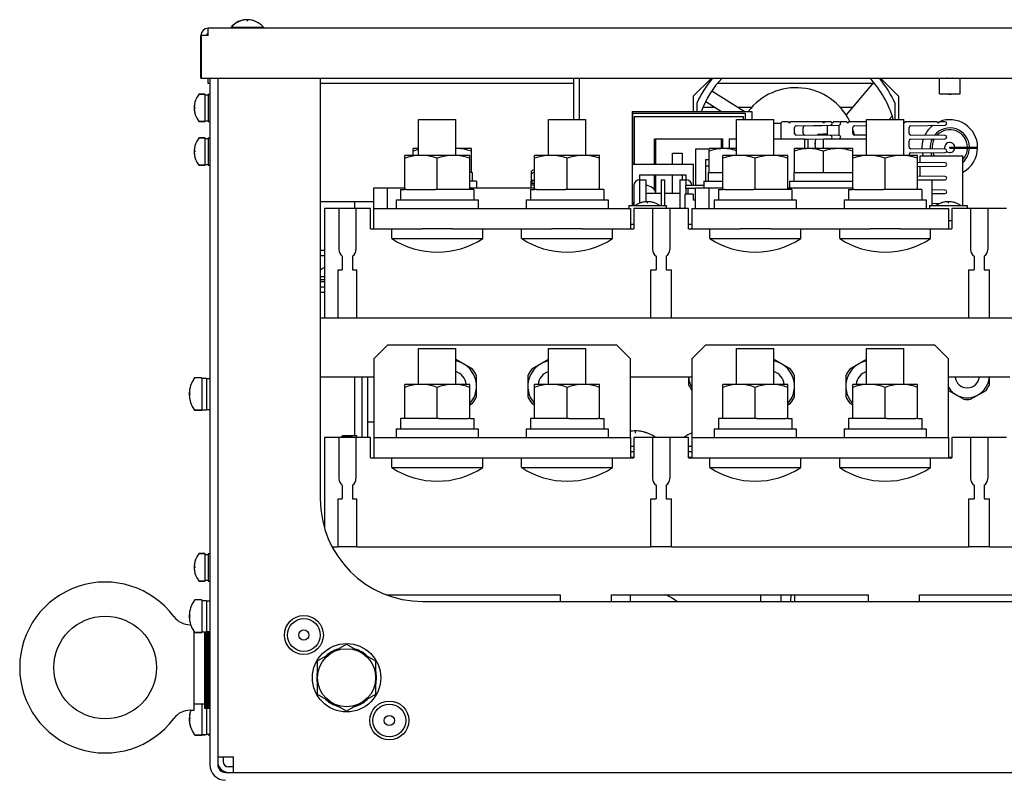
# Model space of a CAD drawing. Extents: x 29 to 410, y 35 to 287.
# Tile 2 of 30: x 50 to 79, y 69 to 92. Entities that reach past the tile are written whole.
import ezdxf

# ---------------------------------------------------------------- set-up
doc = ezdxf.new("R2010")
doc.units = 0
doc.header["$LTSCALE"] = 23.1
doc.layers.get('0').update_dxf_attribs({"linetype": 'CONTINUOUS'})
for name, color, linetype in [('ALL_AXIS', 7, 'CONTINUOUS'), ('ALL_CURVE', 7, 'CONTINUOUS'), ('ALL_FEATURES', 7, 'CONTINUOUS')]:
    doc.layers.add(name, color=color, linetype=linetype)

msp = doc.modelspace()

# ---------------------------------------------------------------- linework, layer by layer
at = {"color": 7, "linetype": 'CONTINUOUS'}
for p in [(76.237, 86.833), (76.666, 86.083)]:
    msp.add_line(p, (76.666, 86.833), dxfattribs=at)
at = {"layer": 'ALL_AXIS', "color": 7, "linetype": 'CONTINUOUS'}
for p, q in [((56.157, 91.297), (56.157, 91.268)), ((56.157, 91.297), (57.107, 91.297)), ((56.167, 91.297), (56.167, 91.268)), ((57.107, 91.297), (57.107, 91.268)), ((76.877, 89.353), (76.877, 89.803)), ((76.877, 89.803), (77.477, 89.803)), ((77.477, 89.353), (77.477, 89.803)), ((55.22, 89.338), (55.387, 89.338)), ((55.387, 89.338), (55.387, 88.538)), ((55.387, 89.318), (55.487, 89.318)), ((55.487, 89.338), (55.487, 88.538)), ((55.487, 89.338), (55.537, 89.338)), ((76.877, 89.353), (77.477, 89.353)), ((55.22, 88.538), (55.387, 88.538)), ((55.387, 88.558), (55.487, 88.558)), ((55.487, 88.538), (55.537, 88.538)), ((61.644, 87.548), (61.644, 88.598)), ((61.644, 88.598), (62.73, 88.598)), ((62.73, 87.548), (62.73, 88.598)), ((65.444, 87.548), (65.444, 88.598)), ((65.444, 88.598), (66.53, 88.598)), ((66.53, 87.548), (66.53, 88.598)), ((70.944, 87.548), (70.944, 88.598)), ((70.944, 88.598), (72.03, 88.598)), ((72.03, 87.548), (72.03, 88.598)), ((72.237, 88.483), (72.03, 88.483)), ((74.744, 87.548), (74.744, 88.598)), ((74.744, 88.598), (75.83, 88.598)), ((75.83, 87.548), (75.83, 88.598)), ((73.323, 88.163), (73.472, 88.163)), ((73.472, 88.178), (73.472, 88.138)), ((73.472, 88.178), (73.542, 88.178)), ((73.542, 88.183), (73.542, 88.137)), ((73.542, 88.183), (73.592, 88.183)), ((55.22, 88.058), (55.387, 88.058)), ((55.387, 88.058), (55.387, 87.258)), ((55.387, 88.038), (55.487, 88.038)), ((55.487, 88.058), (55.487, 87.258)), ((55.487, 88.058), (55.537, 88.058)), ((68.583, 87.283), (68.583, 88.033)), ((69.017, 88.033), (70.071, 88.033)), ((70.505, 87.748), (70.505, 88.033)), ((70.737, 87.748), (70.737, 88.033)), ((70.737, 88.033), (70.944, 88.033)), ((72.03, 88.033), (72.937, 88.033)), ((72.937, 87.748), (72.937, 88.033)), ((73.022, 88.017), (72.937, 88.017)), ((73.022, 88.017), (73.022, 87.749)), ((73.472, 88.028), (73.472, 87.748)), ((73.487, 87.748), (73.487, 88.033)), ((73.487, 88.033), (74.744, 88.033)), ((61.237, 86.548), (61.237, 87.548)), ((63.137, 87.548), (61.237, 87.548)), ((61.487, 87.548), (61.487, 87.748)), ((61.644, 87.748), (61.487, 87.748)), ((62.762, 87.748), (62.73, 87.747)), ((63.187, 87.748), (62.73, 87.748)), ((63.137, 86.548), (63.137, 87.548)), ((63.187, 87.048), (63.187, 87.748)), ((65.037, 86.548), (65.037, 87.548)), ((66.937, 87.548), (65.037, 87.548)), ((66.937, 86.548), (66.937, 87.548)), ((70.137, 87.048), (70.137, 87.748)), ((70.944, 87.748), (70.137, 87.748)), ((70.537, 86.548), (70.537, 87.548)), ((72.437, 87.548), (70.537, 87.548)), ((72.437, 86.548), (72.437, 87.548)), ((72.637, 87.048), (72.637, 87.748)), ((74.337, 87.748), (72.637, 87.748)), ((73.022, 87.749), (72.937, 87.749)), ((73.487, 87.048), (73.487, 87.672)), ((74.337, 86.548), (74.337, 87.748)), ((76.237, 87.548), (74.337, 87.548)), ((76.237, 86.548), (76.237, 87.548)), ((55.22, 87.258), (55.387, 87.258)), ((55.387, 87.278), (55.487, 87.278)), ((55.487, 87.258), (55.537, 87.258)), ((62.187, 86.548), (62.187, 87.463)), ((65.987, 86.548), (65.987, 87.463)), ((70.042, 86.798), (70.042, 87.433)), ((70.042, 87.433), (70.137, 87.433)), ((71.487, 86.548), (71.487, 87.463)), ((75.287, 86.548), (75.287, 87.463)), ((76.312, 87.34), (76.312, 87.533)), ((76.312, 87.533), (77.562, 87.533)), ((77.562, 86.083), (77.562, 87.533)), ((63.212, 87.048), (63.137, 87.048)), ((63.212, 87.048), (63.212, 86.798)), ((64.937, 87.076), (64.937, 86.828)), ((68.583, 86.453), (68.583, 86.983)), ((70.137, 87.233), (70.042, 87.233)), ((70.112, 87.048), (70.112, 86.798)), ((70.112, 87.048), (70.537, 87.048)), ((72.612, 87.048), (72.612, 86.798)), ((72.612, 87.048), (74.337, 87.048)), ((76.312, 86.94), (76.312, 87.226)), ((63.337, 86.798), (63.137, 86.798)), ((63.337, 86.798), (63.337, 86.598)), ((64.937, 86.828), (65.037, 86.828)), ((64.937, 86.598), (64.937, 86.808)), ((64.957, 86.808), (64.937, 86.808)), ((64.957, 86.758), (64.937, 86.758)), ((65.037, 86.728), (64.937, 86.728)), ((65.037, 86.678), (64.937, 86.678)), ((64.957, 86.828), (64.957, 86.728)), ((68.112, 86.833), (68.287, 86.833)), ((68.737, 86.833), (68.837, 86.833)), ((69.287, 86.833), (69.462, 86.833)), ((69.987, 86.798), (69.987, 86.598)), ((69.987, 86.798), (70.537, 86.798)), ((72.487, 86.798), (72.487, 86.598)), ((72.487, 86.798), (74.337, 86.798)), ((61.112, 86.548), (61.112, 86.248)), ((61.112, 86.548), (61.237, 86.548)), ((61.286, 86.548), (62.138, 86.548)), ((63.088, 86.548), (62.236, 86.548)), ((63.262, 86.548), (63.137, 86.548)), ((63.262, 86.548), (63.262, 86.248)), ((64.912, 86.548), (64.912, 86.248)), ((64.912, 86.548), (65.037, 86.548)), ((65.086, 86.548), (65.938, 86.548)), ((66.888, 86.548), (66.036, 86.548)), ((67.062, 86.548), (66.937, 86.548)), ((67.062, 86.548), (67.062, 86.248)), ((70.412, 86.548), (70.412, 86.248)), ((70.412, 86.548), (70.537, 86.548)), ((70.586, 86.548), (71.438, 86.548)), ((72.388, 86.548), (71.536, 86.548)), ((72.562, 86.548), (72.437, 86.548)), ((72.562, 86.548), (72.562, 86.248)), ((74.212, 86.548), (74.212, 86.248)), ((74.212, 86.548), (74.337, 86.548)), ((74.386, 86.548), (75.238, 86.548)), ((76.188, 86.548), (75.336, 86.548)), ((76.362, 86.548), (76.237, 86.548)), ((76.362, 86.548), (76.362, 86.248)), ((60.987, 86.248), (60.987, 85.998)), ((60.987, 86.248), (63.387, 86.248)), ((63.387, 86.248), (63.387, 85.998)), ((64.787, 86.248), (64.787, 85.998)), ((64.787, 86.248), (67.187, 86.248)), ((67.187, 86.248), (67.187, 85.998)), ((70.287, 86.248), (70.287, 85.998)), ((70.287, 86.248), (72.687, 86.248)), ((72.687, 86.248), (72.687, 85.998)), ((74.087, 86.248), (74.087, 85.998)), ((74.087, 86.248), (76.487, 86.248)), ((76.487, 86.248), (76.487, 85.998)), ((59.312, 85.998), (59.312, 84.798)), ((59.812, 85.998), (59.812, 84.798)), ((67.787, 86.083), (67.787, 85.998)), ((67.787, 86.083), (68.887, 86.083)), ((68.487, 85.998), (68.487, 84.798)), ((68.887, 86.083), (68.887, 85.998)), ((68.987, 85.998), (68.987, 84.798)), ((76.587, 86.083), (76.587, 85.998)), ((76.587, 86.083), (77.687, 86.083)), ((77.687, 86.083), (77.687, 85.998)), ((77.787, 85.998), (77.787, 84.798)), ((78.287, 85.998), (78.287, 84.798)), ((67.837, 85.533), (67.937, 85.533)), ((69.537, 85.533), (69.637, 85.533)), ((60.857, 85.118), (60.857, 85.398)), ((62.639, 85.398), (61.744, 85.398)), ((63.517, 85.118), (63.517, 85.398)), ((64.657, 85.118), (64.657, 85.398)), ((66.439, 85.398), (65.544, 85.398)), ((67.317, 85.118), (67.317, 85.398)), ((70.157, 85.118), (70.157, 85.398)), ((71.939, 85.398), (71.044, 85.398)), ((72.817, 85.118), (72.817, 85.398)), ((73.957, 85.118), (73.957, 85.398)), ((75.739, 85.398), (74.844, 85.398)), ((76.617, 85.118), (76.617, 85.398)), ((60.857, 85.118), (63.517, 85.118)), ((64.657, 85.118), (67.317, 85.118)), ((70.157, 85.118), (72.817, 85.118)), ((73.957, 85.118), (76.617, 85.118)), ((59.412, 84.598), (59.412, 84.198)), ((59.712, 84.598), (59.712, 84.198)), ((68.587, 84.598), (68.587, 84.198)), ((68.887, 84.598), (68.887, 84.198)), ((77.887, 84.598), (77.887, 84.198)), ((78.187, 84.598), (78.187, 84.198)), ((58.767, 84.008), (58.887, 84.008)), ((58.887, 83.908), (58.767, 83.908)), ((61.644, 80.848), (61.644, 81.898)), ((61.644, 81.898), (62.73, 81.898)), ((62.73, 80.848), (62.73, 81.898)), ((65.444, 80.848), (65.444, 81.898)), ((65.444, 81.898), (66.53, 81.898)), ((66.53, 80.848), (66.53, 81.898)), ((70.944, 80.848), (70.944, 81.898)), ((70.944, 81.898), (72.03, 81.898)), ((72.03, 80.848), (72.03, 81.898)), ((74.744, 80.848), (74.744, 81.898)), ((74.744, 81.898), (75.83, 81.898)), ((75.83, 80.848), (75.83, 81.898)), ((55.307, 81.043), (55.307, 80.093)), ((55.307, 81.028), (55.437, 81.028)), ((55.437, 81.028), (55.437, 80.108)), ((55.437, 81.018), (55.537, 81.018)), ((61.237, 79.848), (61.237, 80.848)), ((63.137, 80.848), (61.237, 80.848)), ((62.187, 79.848), (62.187, 80.763)), ((63.137, 79.848), (63.137, 80.848)), ((65.037, 79.848), (65.037, 80.848)), ((66.937, 80.848), (65.037, 80.848)), ((65.987, 79.848), (65.987, 80.763)), ((66.937, 79.848), (66.937, 80.848)), ((70.537, 79.848), (70.537, 80.848)), ((72.437, 80.848), (70.537, 80.848)), ((71.487, 79.848), (71.487, 80.763)), ((72.437, 79.848), (72.437, 80.848)), ((74.337, 79.848), (74.337, 80.848)), ((76.237, 80.848), (74.337, 80.848)), ((75.287, 79.848), (75.287, 80.763)), ((76.237, 79.848), (76.237, 80.848)), ((55.098, 80.093), (55.307, 80.093)), ((55.307, 80.108), (55.437, 80.108)), ((55.437, 80.118), (55.537, 80.118)), ((61.112, 79.848), (61.112, 79.548)), ((61.237, 79.848), (61.112, 79.848)), ((62.138, 79.848), (61.286, 79.848)), ((62.236, 79.848), (63.088, 79.848)), ((63.137, 79.848), (63.262, 79.848)), ((63.262, 79.848), (63.262, 79.548)), ((64.912, 79.848), (64.912, 79.548)), ((65.037, 79.848), (64.912, 79.848)), ((65.938, 79.848), (65.086, 79.848)), ((66.036, 79.848), (66.888, 79.848)), ((66.937, 79.848), (67.062, 79.848)), ((67.062, 79.848), (67.062, 79.548)), ((70.412, 79.848), (70.412, 79.548)), ((70.537, 79.848), (70.412, 79.848)), ((71.438, 79.848), (70.586, 79.848)), ((71.536, 79.848), (72.388, 79.848)), ((72.437, 79.848), (72.562, 79.848)), ((72.562, 79.848), (72.562, 79.548)), ((74.212, 79.848), (74.212, 79.548)), ((74.337, 79.848), (74.212, 79.848)), ((75.238, 79.848), (74.386, 79.848)), ((75.336, 79.848), (76.188, 79.848)), ((76.237, 79.848), (76.362, 79.848)), ((76.362, 79.848), (76.362, 79.548)), ((60.337, 79.748), (60.147, 79.748)), ((60.987, 79.548), (60.987, 79.298)), ((60.987, 79.548), (63.387, 79.548)), ((63.387, 79.548), (63.387, 79.298)), ((64.787, 79.548), (64.787, 79.298)), ((64.787, 79.548), (67.187, 79.548)), ((67.187, 79.548), (67.187, 79.298)), ((70.287, 79.548), (70.287, 79.298)), ((70.287, 79.548), (72.687, 79.548)), ((72.687, 79.548), (72.687, 79.298)), ((74.087, 79.548), (74.087, 79.298)), ((74.087, 79.548), (76.487, 79.548)), ((76.487, 79.548), (76.487, 79.298)), ((59.312, 79.298), (59.312, 78.098)), ((59.422, 79.348), (59.677, 79.348)), ((59.677, 79.358), (59.677, 79.298)), ((59.677, 79.358), (59.827, 79.358)), ((59.812, 79.298), (59.812, 78.098)), ((59.827, 79.358), (59.827, 79.298)), ((68.487, 79.298), (68.487, 78.098)), ((68.987, 79.298), (68.987, 78.098)), ((77.787, 79.298), (77.787, 78.098)), ((78.287, 79.298), (78.287, 78.098)), ((67.937, 79.028), (67.837, 79.028)), ((69.637, 79.028), (69.537, 79.028)), ((60.857, 78.418), (60.857, 78.698)), ((63.517, 78.418), (63.517, 78.698)), ((64.657, 78.418), (64.657, 78.698)), ((67.317, 78.418), (67.317, 78.698)), ((67.937, 78.878), (67.837, 78.878)), ((69.637, 78.878), (69.537, 78.878)), ((70.157, 78.418), (70.157, 78.698)), ((72.817, 78.418), (72.817, 78.698)), ((73.957, 78.418), (73.957, 78.698)), ((76.617, 78.418), (76.617, 78.698)), ((60.857, 78.418), (63.517, 78.418)), ((64.657, 78.418), (67.317, 78.418)), ((70.157, 78.418), (72.817, 78.418)), ((73.957, 78.418), (76.617, 78.418)), ((59.412, 77.898), (59.412, 77.498)), ((59.712, 77.898), (59.712, 77.498)), ((68.587, 77.898), (68.587, 77.498)), ((68.887, 77.898), (68.887, 77.498)), ((77.887, 77.898), (77.887, 77.498)), ((78.187, 77.898), (78.187, 77.498)), ((55.22, 75.898), (55.387, 75.898)), ((55.387, 75.898), (55.387, 75.098)), ((55.387, 75.878), (55.487, 75.878)), ((55.487, 75.898), (55.487, 75.098)), ((55.487, 75.898), (55.537, 75.898)), ((55.22, 75.098), (55.387, 75.098)), ((55.387, 75.118), (55.487, 75.118)), ((55.487, 75.098), (55.537, 75.098)), ((72.53, 74.498), (72.537, 74.698)), ((55.307, 74.543), (55.307, 73.593)), ((55.307, 74.528), (55.437, 74.528)), ((55.437, 74.528), (55.437, 73.608)), ((55.437, 74.518), (55.537, 74.518)), ((54.965, 73.818), (54.979, 73.818)), ((55.077, 71.318), (55.077, 73.618)), ((55.098, 73.593), (55.307, 73.593)), ((55.307, 73.608), (55.437, 73.608)), ((55.377, 73.608), (55.377, 71.368)), ((55.417, 73.608), (55.417, 71.368)), ((55.437, 73.618), (55.537, 73.618)), ((55.457, 73.618), (55.457, 71.368)), ((55.497, 73.618), (55.497, 71.368)), ((58.687, 72.759), (59.537, 73.25)), ((59.537, 73.25), (60.387, 72.759)), ((58.687, 71.777), (58.687, 72.759)), ((60.387, 72.759), (60.387, 71.777)), ((59.537, 71.287), (58.687, 71.777)), ((60.387, 71.777), (59.537, 71.287)), ((55.377, 71.493), (55.077, 71.493)), ((55.307, 71.493), (55.307, 70.593)), ((54.965, 71.318), (55.077, 71.318)), ((55.537, 71.368), (55.377, 71.368)), ((55.437, 71.368), (55.437, 70.608)), ((55.098, 70.593), (55.307, 70.593)), ((55.307, 70.608), (55.437, 70.608)), ((55.307, 70.598), (55.387, 70.598)), ((55.387, 70.608), (55.387, 70.598)), ((55.437, 70.618), (55.537, 70.618)), ((55.487, 70.618), (55.487, 70.598)), ((55.487, 70.598), (55.537, 70.598))]:
    msp.add_line(p, q, dxfattribs=at)
for points in [[(61.712, 87.548), (61.619, 87.545), (61.526, 87.534), (61.432, 87.517), (61.336, 87.494), (61.237, 87.463)], [(61.644, 87.716), (61.576, 87.699), (61.487, 87.672)], [(62.187, 87.463), (62.088, 87.494), (61.992, 87.517), (61.899, 87.534), (61.805, 87.545), (61.712, 87.548)], [(62.662, 87.548), (62.569, 87.545), (62.476, 87.534), (62.382, 87.517), (62.286, 87.494), (62.187, 87.463)], [(63.137, 87.463), (63.038, 87.494), (62.942, 87.517), (62.849, 87.534), (62.755, 87.545), (62.662, 87.548)], [(63.187, 87.672), (63.077, 87.705), (62.971, 87.729), (62.866, 87.743), (62.762, 87.748)], [(65.512, 87.548), (65.419, 87.545), (65.326, 87.534), (65.232, 87.517), (65.136, 87.494), (65.037, 87.463)], [(65.987, 87.463), (65.888, 87.494), (65.792, 87.517), (65.699, 87.534), (65.605, 87.545), (65.512, 87.548)], [(66.462, 87.548), (66.369, 87.545), (66.276, 87.534), (66.182, 87.517), (66.086, 87.494), (65.987, 87.463)], [(66.937, 87.463), (66.838, 87.494), (66.742, 87.517), (66.649, 87.534), (66.555, 87.545), (66.462, 87.548)], [(70.562, 87.748), (70.479, 87.745), (70.395, 87.736), (70.311, 87.72), (70.226, 87.699), (70.137, 87.672)], [(71.012, 87.548), (70.919, 87.545), (70.826, 87.534), (70.732, 87.517), (70.636, 87.494), (70.537, 87.463)], [(70.944, 87.685), (70.877, 87.705), (70.771, 87.729), (70.666, 87.743), (70.562, 87.748)], [(71.487, 87.463), (71.388, 87.494), (71.292, 87.517), (71.199, 87.534), (71.105, 87.545), (71.012, 87.548)], [(71.962, 87.548), (71.869, 87.545), (71.776, 87.534), (71.682, 87.517), (71.586, 87.494), (71.487, 87.463)], [(72.437, 87.463), (72.338, 87.494), (72.242, 87.517), (72.149, 87.534), (72.055, 87.545), (71.962, 87.548)], [(73.062, 87.748), (72.979, 87.745), (72.895, 87.736), (72.811, 87.72), (72.726, 87.699), (72.637, 87.672)], [(73.487, 87.672), (73.377, 87.705), (73.271, 87.729), (73.166, 87.743), (73.062, 87.748)], [(73.912, 87.748), (73.829, 87.745), (73.745, 87.736), (73.661, 87.72), (73.576, 87.699), (73.487, 87.672)], [(74.337, 87.672), (74.227, 87.705), (74.121, 87.729), (74.016, 87.743), (73.912, 87.748)], [(74.812, 87.548), (74.719, 87.545), (74.626, 87.534), (74.532, 87.517), (74.436, 87.494), (74.337, 87.463)], [(75.287, 87.463), (75.188, 87.494), (75.092, 87.517), (74.999, 87.534), (74.905, 87.545), (74.812, 87.548)], [(75.762, 87.548), (75.669, 87.545), (75.576, 87.534), (75.482, 87.517), (75.386, 87.494), (75.287, 87.463)], [(76.237, 87.463), (76.138, 87.494), (76.042, 87.517), (75.949, 87.534), (75.855, 87.545), (75.762, 87.548)], [(61.712, 80.848), (61.619, 80.845), (61.526, 80.834), (61.432, 80.817), (61.336, 80.794), (61.237, 80.763)], [(62.187, 80.763), (62.088, 80.794), (61.992, 80.817), (61.899, 80.834), (61.805, 80.845), (61.712, 80.848)], [(62.662, 80.848), (62.569, 80.845), (62.476, 80.834), (62.382, 80.817), (62.286, 80.794), (62.187, 80.763)], [(63.137, 80.763), (63.038, 80.794), (62.942, 80.817), (62.849, 80.834), (62.755, 80.845), (62.662, 80.848)], [(65.512, 80.848), (65.419, 80.845), (65.326, 80.834), (65.232, 80.817), (65.136, 80.794), (65.037, 80.763)], [(65.987, 80.763), (65.888, 80.794), (65.792, 80.817), (65.699, 80.834), (65.605, 80.845), (65.512, 80.848)], [(66.462, 80.848), (66.369, 80.845), (66.276, 80.834), (66.182, 80.817), (66.086, 80.794), (65.987, 80.763)], [(66.937, 80.763), (66.838, 80.794), (66.742, 80.817), (66.649, 80.834), (66.555, 80.845), (66.462, 80.848)], [(71.012, 80.848), (70.919, 80.845), (70.826, 80.834), (70.732, 80.817), (70.636, 80.794), (70.537, 80.763)], [(71.487, 80.763), (71.388, 80.794), (71.292, 80.817), (71.199, 80.834), (71.105, 80.845), (71.012, 80.848)], [(71.962, 80.848), (71.869, 80.845), (71.776, 80.834), (71.682, 80.817), (71.586, 80.794), (71.487, 80.763)], [(72.437, 80.763), (72.338, 80.794), (72.242, 80.817), (72.149, 80.834), (72.055, 80.845), (71.962, 80.848)], [(74.812, 80.848), (74.719, 80.845), (74.626, 80.834), (74.532, 80.817), (74.436, 80.794), (74.337, 80.763)], [(75.287, 80.763), (75.188, 80.794), (75.092, 80.817), (74.999, 80.834), (74.905, 80.845), (74.812, 80.848)], [(75.762, 80.848), (75.669, 80.845), (75.576, 80.834), (75.482, 80.817), (75.386, 80.794), (75.287, 80.763)], [(76.237, 80.763), (76.138, 80.794), (76.042, 80.817), (75.949, 80.834), (75.855, 80.845), (75.762, 80.848)]]:
    msp.add_lwpolyline(points, dxfattribs=at)
for centre, radius in [((52.477, 72.568), 1.5), ((58.287, 73.518), 0.48), ((59.537, 72.268), 1), ((59.537, 72.268), 0.85), ((60.787, 71.018), 0.48)]:
    msp.add_circle(centre, radius, dxfattribs=at)
for centre, radius, start, end in [((56.627, 90.908), 0.61, 89.5291, 140.3981), ((56.637, 90.908), 0.61, 39.6019, 140.3981), ((77.177, 89.578), 0.24, 105.685, 109.8142), ((77.177, 89.578), 0.24, 70.1858, 74.315), ((77.177, 89.578), 0.24, 250.1858, 289.8142), ((77.177, 87.778), 0.7, 358.7604, 1.2396), ((65.337, 86.568), 0.65, 117.5417, 127.5443), ((65.337, 86.488), 0.65, 117.5417, 127.5443), ((68.337, 85.543), 0.65, 56.3617, 123.6383), ((77.137, 85.543), 0.65, 56.3617, 123.6383), ((62.187, 87.129), 2.411, 236.5225, 303.4775), ((65.987, 87.129), 2.411, 236.5225, 303.4775), ((71.487, 87.129), 2.411, 236.5225, 303.4775), ((75.287, 87.129), 2.411, 236.5225, 303.4775), ((59.562, 84.798), 0.25, 180, 233.1301), ((59.562, 84.798), 0.25, 306.8699, 360), ((68.737, 84.798), 0.25, 180, 233.1301), ((68.737, 84.798), 0.25, 306.8699, 360), ((78.037, 84.798), 0.25, 180, 233.1301), ((78.037, 84.798), 0.25, 306.8699, 360), ((59.147, 83.668), 0.65, 113.6065, 125.8361), ((62.587, 80.798), 0.75, 317.4593, 78.9224), ((65.587, 80.798), 0.75, 101.0776, 222.5407), ((71.887, 80.798), 0.75, 317.4593, 78.9224), ((74.887, 80.798), 0.75, 101.0776, 222.5407), ((62.587, 80.798), 0.451, 6.3834, 71.4699), ((65.587, 80.798), 0.451, 108.5301, 173.6166), ((71.887, 80.798), 0.451, 6.3834, 71.4699), ((74.887, 80.798), 0.451, 108.5301, 173.6166), ((70.187, 81.108), 0.65, 183.6202, 211.8605), ((77.687, 81.108), 0.65, 211.8605, 356.3798), ((77.687, 81.108), 0.359, 186.4003, 353.5997), ((67.987, 78.488), 1, 54.1558, 98.6393), ((69.987, 78.488), 1, 110.513, 125.8442), ((62.187, 80.429), 2.411, 236.5225, 303.4775), ((65.987, 80.429), 2.411, 236.5225, 303.4775), ((71.487, 80.429), 2.411, 236.5225, 303.4775), ((75.287, 80.429), 2.411, 236.5225, 303.4775), ((59.562, 78.098), 0.25, 180, 233.1301), ((59.562, 78.098), 0.25, 306.8699, 360), ((68.737, 78.098), 0.25, 180, 233.1301), ((68.737, 78.098), 0.25, 306.8699, 360), ((78.037, 78.098), 0.25, 180, 233.1301), ((78.037, 78.098), 0.25, 306.8699, 360), ((59.537, 72.268), 0.875, 106.2709, 133.7291), ((59.537, 72.268), 0.875, 46.2709, 73.7291), ((59.537, 72.268), 0.875, 166.2709, 193.7291), ((59.537, 72.268), 0.875, 346.2709, 13.7291), ((59.537, 72.268), 0.875, 226.2709, 253.7291), ((59.537, 72.268), 0.875, 286.2709, 313.7291)]:
    msp.add_arc(centre, radius, start, end, dxfattribs=at)
at = {"layer": 'ALL_CURVE', "color": 40, "linetype": 'CONTINUOUS'}
for p, q in [((56.627, 91.517), (56.627, 91.518)), ((56.637, 91.479), (56.637, 91.518)), ((55.115, 88.938), (55.077, 88.938)), ((73.255, 87.883), (73.232, 87.883)), ((55.115, 87.658), (55.077, 87.658)), ((68.337, 86.155), (68.337, 86.193)), ((77.137, 86.155), (77.137, 86.193)), ((54.975, 80.568), (54.937, 80.568)), ((67.987, 79.427), (67.987, 79.488)), ((55.115, 75.498), (55.077, 75.498)), ((54.975, 74.068), (54.937, 74.068)), ((54.975, 71.068), (54.937, 71.068))]:
    msp.add_line(p, q, dxfattribs=at)
for centre, radius, start, end in [((56.627, 90.908), 0.61, 89.1688, 110.6378), ((56.637, 90.908), 0.61, 69.3622, 110.6378), ((55.727, 88.938), 0.65, 160.2168, 199.7832), ((55.727, 87.658), 0.65, 160.2168, 199.7832), ((73.732, 87.883), 0.5, 163.3421, 195.6644), ((68.337, 85.543), 0.65, 70.2168, 109.7832), ((77.137, 85.543), 0.65, 70.2168, 109.7832), ((55.737, 80.568), 0.8, 162.1666, 197.8334), ((67.987, 78.488), 1, 69.8182, 98.6272), ((55.727, 75.498), 0.65, 160.2168, 199.7832), ((55.737, 74.068), 0.8, 162.1666, 197.8334), ((55.737, 71.068), 0.8, 162.1666, 197.8334)]:
    msp.add_arc(centre, radius, start, end, dxfattribs=at)
at = {"layer": 'ALL_FEATURES', "color": 7, "linetype": 'CONTINUOUS'}
for p, q in [((55.277, 89.808), (55.277, 91.058)), ((55.287, 91.058), (55.287, 89.808)), ((55.487, 91.058), (55.287, 91.058)), ((55.487, 91.058), (55.487, 91.268)), ((122.587, 91.268), (55.487, 91.268)), ((55.277, 89.808), (122.797, 89.808)), ((55.537, 89.808), (55.537, 69.728)), ((58.767, 89.808), (58.767, 77.498)), ((66.337, 89.808), (66.337, 88.598)), ((69.677, 89.278), (70.207, 89.808)), ((74.942, 89.68), (74.145, 88.731)), ((75.147, 89.808), (75.677, 89.278)), ((55.387, 89.338), (55.22, 89.338)), ((69.677, 89.278), (69.677, 88.833)), ((71.166, 88.833), (70.219, 89.424)), ((75.677, 89.278), (75.677, 88.598)), ((69.777, 89.071), (69.777, 88.833)), ((70.04, 89.124), (70.505, 88.833)), ((75.577, 88.598), (75.577, 89.071)), ((67.887, 88.833), (67.887, 86.083)), ((67.887, 88.833), (71.387, 88.833)), ((67.894, 88.783), (67.894, 87.283)), ((67.894, 88.783), (71.194, 88.783)), ((70.321, 88.948), (69.96, 88.948)), ((71.382, 88.948), (70.981, 88.948)), ((71.194, 88.783), (71.194, 88.598)), ((71.387, 88.833), (71.387, 88.598)), ((74.327, 88.948), (73.973, 88.948)), ((75.404, 88.598), (75.489, 88.699)), ((55.387, 88.538), (55.22, 88.538)), ((67.944, 88.683), (67.944, 87.283)), ((67.944, 88.683), (71.144, 88.683)), ((71.144, 88.598), (71.144, 88.683)), ((72.237, 88.483), (72.237, 88.033)), ((72.462, 88.533), (72.287, 88.533)), ((72.462, 88.533), (72.462, 88.513)), ((72.462, 88.513), (72.512, 88.513)), ((72.512, 88.533), (72.512, 88.513)), ((73.712, 88.533), (72.512, 88.533)), ((72.686, 88.415), (73.687, 88.432)), ((72.936, 88.415), (73.937, 88.432)), ((73.462, 88.533), (73.462, 88.513)), ((73.462, 88.513), (73.512, 88.513)), ((73.512, 88.533), (73.512, 88.513)), ((73.592, 88.426), (73.592, 88.137)), ((73.712, 88.533), (73.712, 88.525)), ((73.726, 88.513), (73.762, 88.513)), ((73.762, 88.533), (73.762, 88.513)), ((73.937, 88.533), (73.762, 88.533)), ((73.937, 88.432), (73.937, 88.134)), ((74.162, 88.533), (73.987, 88.533)), ((74.162, 88.533), (74.162, 88.513)), ((74.162, 88.513), (74.212, 88.513)), ((74.212, 88.533), (74.212, 88.513)), ((74.744, 88.533), (74.212, 88.533)), ((74.386, 88.415), (74.744, 88.421)), ((75.83, 88.513), (75.862, 88.513)), ((75.862, 88.533), (75.862, 88.513)), ((76.812, 88.533), (75.862, 88.533)), ((76.036, 88.415), (77.037, 88.432)), ((76.812, 88.533), (76.812, 88.513)), ((76.812, 88.513), (76.862, 88.513)), ((76.862, 88.533), (76.862, 88.513)), ((77.037, 88.533), (76.862, 88.533)), ((72.637, 88.193), (72.637, 88.365)), ((73.687, 88.134), (72.687, 88.143)), ((72.887, 88.193), (72.887, 88.365)), ((73.937, 88.134), (72.937, 88.143)), ((73.472, 88.163), (73.323, 88.163)), ((74.337, 88.193), (74.337, 88.365)), ((74.744, 88.139), (74.387, 88.143)), ((75.987, 88.193), (75.987, 88.365)), ((77.037, 88.134), (76.037, 88.143)), ((55.387, 88.058), (55.22, 88.058)), ((68.544, 87.283), (68.544, 88.033)), ((68.544, 88.033), (69.017, 88.033)), ((70.071, 88.033), (70.544, 88.033)), ((70.544, 87.748), (70.544, 88.033)), ((72.937, 88.026), (73.487, 88.031)), ((72.937, 88.024), (73.487, 88.029)), ((75.987, 87.793), (75.987, 87.974)), ((76.037, 88.024), (77.037, 88.033)), ((69.066, 87.283), (69.066, 87.613)), ((69.066, 87.613), (69.346, 87.613)), ((69.346, 87.613), (69.346, 87.283)), ((69.742, 87.733), (69.742, 86.663)), ((70.137, 87.733), (69.742, 87.733)), ((75.987, 87.548), (75.987, 87.574)), ((77.037, 87.734), (76.037, 87.743)), ((76.037, 87.624), (77.037, 87.633)), ((77.177, 87.763), (77.177, 87.793)), ((77.177, 87.793), (77.992, 87.793)), ((77.177, 87.763), (77.992, 87.763)), ((77.277, 87.793), (77.277, 87.763)), ((77.472, 87.793), (77.472, 87.763)), ((55.387, 87.258), (55.22, 87.258)), ((69.687, 87.283), (67.887, 87.283)), ((69.687, 86.663), (69.687, 87.283)), ((77.037, 87.334), (76.237, 87.341)), ((68.112, 86.152), (68.112, 86.983)), ((68.112, 86.983), (69.462, 86.983)), ((68.544, 86.531), (68.544, 86.983)), ((69.066, 86.433), (69.066, 86.983)), ((69.346, 86.983), (69.346, 86.833)), ((69.462, 86.983), (69.462, 86.663)), ((76.237, 87.225), (77.037, 87.233)), ((68.112, 86.833), (68.287, 86.833)), ((68.287, 86.833), (68.287, 86.19)), ((68.737, 86.833), (68.737, 86.083)), ((68.737, 86.833), (68.837, 86.833)), ((68.837, 86.833), (68.837, 86.083)), ((69.287, 86.833), (69.287, 85.998)), ((69.287, 86.833), (69.462, 86.833)), ((77.037, 86.934), (76.237, 86.941)), ((76.666, 86.829), (77.037, 86.833)), ((60.337, 85.398), (60.337, 86.598)), ((60.737, 85.998), (60.737, 86.598)), ((61.286, 86.548), (61.237, 86.548)), ((62.236, 86.548), (62.138, 86.548)), ((63.137, 86.548), (63.088, 86.548)), ((65.086, 86.548), (65.037, 86.548)), ((66.036, 86.548), (65.938, 86.548)), ((66.937, 86.548), (66.888, 86.548)), ((67.937, 86.658), (67.937, 86.083)), ((68.737, 86.433), (68.287, 86.433)), ((69.287, 86.433), (68.837, 86.433)), ((69.437, 85.998), (69.437, 86.413)), ((69.677, 86.413), (69.437, 86.413)), ((69.447, 86.663), (69.447, 86.583)), ((69.987, 86.663), (69.447, 86.663)), ((69.737, 86.583), (69.447, 86.583)), ((69.462, 86.583), (69.462, 86.413)), ((69.527, 86.413), (69.527, 86.583)), ((69.677, 86.413), (69.677, 86.253)), ((69.737, 85.998), (69.737, 86.598)), ((70.137, 85.998), (70.137, 86.598)), ((70.586, 86.548), (70.537, 86.548)), ((71.536, 86.548), (71.438, 86.548)), ((72.437, 86.548), (72.388, 86.548)), ((74.386, 86.548), (74.337, 86.548)), ((75.336, 86.548), (75.238, 86.548)), ((76.237, 86.548), (76.188, 86.548)), ((77.037, 86.534), (76.666, 86.537)), ((76.666, 86.429), (77.037, 86.433)), ((58.767, 86.198), (60.337, 86.198)), ((59.767, 86.198), (59.767, 85.998)), ((67.887, 86.183), (67.937, 86.183)), ((67.894, 86.183), (67.894, 86.083)), ((69.677, 86.253), (69.737, 86.253)), ((76.871, 86.135), (76.666, 86.137)), ((58.887, 85.998), (58.887, 82.798)), ((60.237, 85.998), (58.887, 85.998)), ((60.237, 85.398), (60.237, 85.998)), ((67.837, 85.998), (67.837, 85.398)), ((67.937, 85.998), (67.937, 85.398)), ((69.537, 85.998), (67.937, 85.998)), ((69.537, 85.398), (69.537, 85.998)), ((69.637, 85.998), (69.637, 85.398)), ((77.137, 85.998), (77.137, 85.398)), ((77.237, 85.998), (77.237, 85.398)), ((78.837, 85.998), (77.237, 85.998)), ((77.137, 85.648), (77.237, 85.648)), ((60.237, 85.398), (61.744, 85.398)), ((62.639, 85.398), (65.544, 85.398)), ((66.439, 85.398), (67.937, 85.398)), ((69.537, 85.398), (71.044, 85.398)), ((71.939, 85.398), (74.844, 85.398)), ((75.739, 85.398), (77.237, 85.398)), ((58.767, 84.618), (58.887, 84.618)), ((59.292, 82.798), (59.292, 84.198)), ((59.292, 84.198), (59.412, 84.198)), ((59.712, 84.198), (59.832, 84.198)), ((59.832, 82.798), (59.832, 84.198)), ((68.437, 82.798), (68.437, 84.198)), ((68.437, 84.198), (68.587, 84.198)), ((68.887, 84.198), (69.037, 84.198)), ((69.037, 82.798), (69.037, 84.198)), ((77.737, 82.798), (77.737, 84.198)), ((77.737, 84.198), (77.887, 84.198)), ((78.187, 84.198), (78.337, 84.198)), ((78.337, 82.798), (78.337, 84.198)), ((58.887, 83.538), (58.767, 83.538)), ((58.887, 82.798), (59.292, 82.798)), ((59.832, 82.798), (68.437, 82.798)), ((69.037, 82.798), (77.737, 82.798)), ((78.337, 82.798), (86.942, 82.798)), ((63.222, 81.297), (62.73, 81.581)), ((65.444, 81.581), (64.952, 81.297)), ((72.522, 81.297), (72.03, 81.581)), ((74.744, 81.581), (74.252, 81.297)), ((55.307, 81.043), (55.098, 81.043)), ((59.767, 81.068), (59.767, 79.358)), ((59.987, 81.068), (59.987, 79.298)), ((63.337, 80.497), (63.337, 81.099)), ((64.837, 81.099), (64.837, 80.497)), ((69.537, 81.068), (69.537, 80.848)), ((72.637, 80.497), (72.637, 81.099)), ((74.137, 81.099), (74.137, 80.497)), ((78.337, 80.848), (78.337, 81.068)), ((77.136, 80.675), (77.588, 80.415)), ((77.786, 80.415), (78.238, 80.675)), ((55.307, 80.093), (55.098, 80.093)), ((63.137, 80.25), (63.222, 80.299)), ((64.952, 80.299), (65.037, 80.25)), ((72.437, 80.25), (72.522, 80.299)), ((74.252, 80.299), (74.337, 80.25)), ((61.286, 79.848), (61.237, 79.848)), ((62.236, 79.848), (62.138, 79.848)), ((63.137, 79.848), (63.088, 79.848)), ((65.086, 79.848), (65.037, 79.848)), ((66.036, 79.848), (65.938, 79.848)), ((66.937, 79.848), (66.888, 79.848)), ((70.586, 79.848), (70.537, 79.848)), ((71.536, 79.848), (71.438, 79.848)), ((72.437, 79.848), (72.388, 79.848)), ((74.386, 79.848), (74.337, 79.848)), ((75.336, 79.848), (75.238, 79.848)), ((76.237, 79.848), (76.188, 79.848)), ((58.887, 79.298), (58.887, 76.665)), ((60.237, 79.298), (58.887, 79.298)), ((59.677, 79.348), (59.422, 79.348)), ((60.237, 78.698), (60.237, 79.298)), ((60.337, 79.298), (60.337, 78.698)), ((67.837, 79.298), (67.837, 78.698)), ((67.937, 79.298), (67.937, 78.698)), ((69.537, 79.298), (67.937, 79.298)), ((69.537, 78.698), (69.537, 79.298)), ((69.637, 79.298), (69.637, 78.698)), ((77.137, 79.298), (77.137, 78.698)), ((77.237, 79.298), (77.237, 78.698)), ((78.837, 79.298), (77.237, 79.298)), ((60.237, 78.698), (67.937, 78.698)), ((69.537, 78.698), (77.237, 78.698)), ((59.292, 76.098), (59.292, 77.498)), ((59.292, 77.498), (59.412, 77.498)), ((59.712, 77.498), (59.832, 77.498)), ((59.832, 76.098), (59.832, 77.498)), ((68.437, 76.098), (68.437, 77.498)), ((68.437, 77.498), (68.587, 77.498)), ((68.887, 77.498), (69.037, 77.498)), ((69.037, 76.098), (69.037, 77.498)), ((77.737, 76.098), (77.737, 77.498)), ((77.737, 77.498), (77.887, 77.498)), ((78.187, 77.498), (78.337, 77.498)), ((78.337, 76.098), (78.337, 77.498)), ((59.117, 76.098), (59.292, 76.098)), ((59.832, 76.098), (68.437, 76.098)), ((69.037, 76.098), (77.737, 76.098)), ((78.337, 76.098), (86.942, 76.098)), ((55.387, 75.898), (55.22, 75.898)), ((55.387, 75.098), (55.22, 75.098)), ((71.637, 74.698), (71.637, 74.498)), ((72.637, 74.698), (72.637, 74.498)), ((55.307, 74.543), (55.098, 74.543)), ((61.767, 74.498), (84.227, 74.498)), ((55.307, 73.593), (55.098, 73.593)), ((55.307, 70.593), (55.098, 70.593)), ((55.387, 70.598), (55.307, 70.598)), ((55.767, 69.958), (56.227, 69.958)), ((56.227, 69.498), (56.227, 69.958))]:
    msp.add_line(p, q, dxfattribs=at)
at = {"layer": 'ALL_FEATURES', "color": 3, "linetype": 'CONTINUOUS'}
for p, q in [((55.487, 89.648), (55.487, 89.808)), ((55.537, 89.648), (55.487, 89.648)), ((55.767, 89.808), (55.767, 69.728)), ((66.177, 89.648), (58.767, 89.648)), ((66.177, 89.808), (66.177, 88.598)), ((74.915, 89.648), (70.384, 89.648)), ((60.337, 86.598), (61.237, 86.598)), ((63.137, 86.598), (65.037, 86.598)), ((69.737, 86.598), (70.537, 86.598)), ((72.437, 86.598), (74.337, 86.598)), ((60.337, 85.998), (67.837, 85.998)), ((69.637, 85.998), (77.137, 85.998)), ((58.767, 84.778), (58.887, 84.778)), ((58.767, 83.858), (58.887, 83.858)), ((58.887, 83.698), (58.767, 83.698)), ((58.767, 82.798), (58.887, 82.798)), ((59.292, 82.798), (59.832, 82.798)), ((68.437, 82.798), (69.037, 82.798)), ((77.737, 82.798), (78.337, 82.798)), ((60.737, 81.998), (60.337, 81.598)), ((67.437, 81.998), (60.737, 81.998)), ((67.837, 81.598), (67.437, 81.998)), ((70.037, 81.998), (69.637, 81.598)), ((76.737, 81.998), (70.037, 81.998)), ((77.137, 81.598), (76.737, 81.998)), ((60.337, 81.598), (60.337, 79.298)), ((67.837, 79.298), (67.837, 81.598)), ((69.637, 81.598), (69.637, 79.298)), ((77.137, 79.298), (77.137, 81.598)), ((58.767, 81.068), (60.337, 81.068)), ((60.147, 81.068), (60.147, 79.298)), ((67.837, 81.068), (69.637, 81.068)), ((77.137, 81.068), (78.937, 81.068)), ((60.337, 79.298), (67.837, 79.298)), ((69.637, 79.298), (77.137, 79.298)), ((67.837, 78.718), (67.937, 78.718)), ((69.537, 78.718), (69.637, 78.718)), ((77.137, 78.718), (77.237, 78.718)), ((59.832, 76.098), (59.292, 76.098)), ((69.037, 76.098), (68.437, 76.098)), ((78.337, 76.098), (77.737, 76.098)), ((60.695, 74.698), (65.787, 74.698)), ((65.787, 74.698), (65.787, 74.498)), ((67.287, 74.498), (67.287, 74.698)), ((67.287, 74.698), (74.787, 74.698)), ((67.837, 74.498), (67.837, 74.698)), ((72.237, 74.698), (72.237, 74.498)), ((74.787, 74.698), (74.787, 74.498)), ((76.287, 74.498), (76.287, 74.698)), ((76.287, 74.698), (83.787, 74.698)), ((55.927, 69.958), (55.927, 69.818)), ((55.997, 69.498), (122.077, 69.498)), ((56.227, 69.658), (56.087, 69.658))]:
    msp.add_line(p, q, dxfattribs=at)
at = {"layer": 'ALL_FEATURES', "color": 7, "linetype": 'CONTINUOUS'}
for centre, radius in [((58.287, 73.518), 0.57), ((58.287, 73.518), 0.15), ((60.787, 71.018), 0.57), ((60.787, 71.018), 0.15)]:
    msp.add_circle(centre, radius, dxfattribs=at)
for centre, radius, start, end in [((55.487, 91.058), 0.21, 90, 180), ((72.677, 87.778), 3.175, 140.2587, 155.966), ((72.677, 87.778), 2.965, 136.7028, 159.1397), ((72.677, 87.778), 2.965, 16.0978, 43.2972), ((72.677, 87.778), 3.175, 24.034, 39.7413), ((55.727, 88.938), 0.65, 142.4557, 217.5443), ((55.22, 89.328), 0.01, 90, 142.4557), ((72.677, 87.778), 1.75, 25.6611, 142.792), ((55.22, 88.548), 0.01, 217.5443, 270), ((72.287, 88.483), 0.05, 90, 180), ((72.537, 88.483), 0.05, 120.5989, 142.3843), ((72.687, 88.365), 0.05, 91, 180), ((72.937, 88.365), 0.05, 91, 180), ((73.687, 88.483), 0.0504, 271, 90), ((73.937, 88.483), 0.0504, 271, 90), ((73.987, 88.483), 0.05, 90, 120.7105), ((74.387, 88.365), 0.05, 91, 180), ((76.037, 88.365), 0.05, 91, 180), ((77.177, 87.778), 0.815, 127.2359, 153.6579), ((77.177, 87.778), 0.815, 112.8004, 115.3473), ((77.177, 87.778), 0.815, 1.0546, 111.8075), ((77.037, 88.483), 0.0504, 271, 90), ((72.687, 88.193), 0.05, 180, 269.4791), ((72.937, 88.193), 0.05, 180, 269.4791), ((73.732, 87.883), 0.5, 146.563, 149.1003), ((73.323, 88.153), 0.01, 90, 146.563), ((73.687, 88.083), 0.0505, 272.9058, 89.4791), ((73.937, 88.083), 0.0505, 272.9058, 89.4791), ((74.387, 88.193), 0.05, 180, 269.4791), ((72.677, 87.778), 1.75, 12.0337, 18.0368), ((76.037, 88.193), 0.05, 180, 269.4791), ((77.177, 87.778), 0.575, 1.4948, 141.3448), ((77.177, 87.778), 0.52, 1.653, 136.3876), ((77.037, 88.083), 0.0505, 270.5209, 89.4791), ((55.727, 87.658), 0.65, 142.4557, 217.5443), ((55.22, 88.048), 0.01, 90, 142.4557), ((73.732, 87.883), 0.5, 163.3411, 195.6804), ((76.037, 87.974), 0.05, 90.5209, 180), ((77.177, 87.778), 0.815, 162.1845, 182.703), ((77.177, 87.778), 0.575, 154.0246, 184.0516), ((77.177, 87.778), 0.52, 151.0185, 184.5505), ((77.177, 87.778), 0.15, 5.7392, 197.5712), ((76.037, 87.793), 0.05, 180, 269.4791), ((76.037, 87.574), 0.05, 90.5209, 180), ((77.177, 87.778), 0.815, 190.7266, 197.5379), ((77.177, 87.778), 0.575, 195.0672, 205.285), ((77.177, 87.778), 0.52, 196.6574, 208.1111), ((77.037, 87.683), 0.0505, 270.5209, 89.4791), ((77.177, 87.778), 0.15, 230.2657, 354.2608), ((77.177, 87.778), 0.575, 312.0791, 358.5052), ((77.177, 87.778), 0.815, 298.2538, 358.9454), ((77.177, 87.778), 0.52, 317.9428, 358.347), ((55.22, 87.268), 0.01, 217.5443, 270), ((77.037, 87.283), 0.0505, 270.5209, 89.4791), ((64.947, 87.076), 0.01, 127.5443, 180), ((64.947, 86.996), 0.01, 127.5443, 180), ((68.112, 86.658), 0.175, 90, 180), ((69.462, 86.658), 0.175, 1.7103, 90), ((77.037, 86.883), 0.0505, 270.5209, 89.4791), ((68.287, 86.351), 0.318, 15.2823, 90), ((77.037, 86.483), 0.0505, 270.5209, 89.4791), ((62.587, 80.798), 0.808, 21.8436, 38.1564), ((65.587, 80.798), 0.808, 141.8436, 158.1564), ((71.887, 80.798), 0.808, 21.8436, 38.1564), ((74.887, 80.798), 0.808, 141.8436, 158.1564), ((55.737, 80.568), 0.8, 143.9417, 216.0583), ((55.098, 81.033), 0.01, 90, 143.9417), ((70.187, 81.108), 0.7, 201.8436, 218.1564), ((77.687, 81.108), 0.7, 321.8436, 338.1564), ((62.587, 80.798), 0.808, 321.8436, 338.1564), ((65.587, 80.798), 0.808, 201.8436, 218.1564), ((71.887, 80.798), 0.808, 321.8436, 338.1564), ((74.887, 80.798), 0.808, 201.8436, 218.1564), ((77.687, 81.108), 0.7, 261.8436, 278.1564), ((55.098, 80.103), 0.01, 216.0583, 270), ((60.217, 78.748), 1, 143.4189, 146.5582), ((59.422, 79.338), 0.01, 90, 143.4189), ((61.767, 77.498), 3, 180, 270), ((55.727, 75.498), 0.65, 142.4557, 217.5443), ((55.22, 75.888), 0.01, 90, 142.4557), ((52.477, 72.568), 2.5, 36.6392, 323.3608), ((55.22, 75.108), 0.01, 217.5443, 270), ((55.737, 74.068), 0.8, 143.9417, 216.0583), ((55.098, 74.533), 0.01, 90, 143.9417), ((54.965, 74.418), 0.6, 216.6391, 270.0001), ((55.098, 73.603), 0.01, 216.0583, 270), ((54.965, 70.718), 0.6, 89.9997, 143.361), ((55.737, 71.068), 0.8, 161.7531, 216.0583), ((55.098, 70.603), 0.01, 216.0583, 270), ((55.997, 69.728), 0.46, 180, 270), ((56.087, 69.818), 0.32, 180, 270)]:
    msp.add_arc(centre, radius, start, end, dxfattribs=at)
at = {"layer": 'ALL_FEATURES', "color": 3, "linetype": 'CONTINUOUS'}
for centre, radius, start, end in [((55.487, 91.058), 0.05, 90, 180), ((68.438, 73.568), 1.2, 50.8387, 70.377), ((55.997, 69.728), 0.23, 180, 270), ((56.087, 69.818), 0.16, 180, 270)]:
    msp.add_arc(centre, radius, start, end, dxfattribs=at)

doc.saveas('drawing.dxf')
